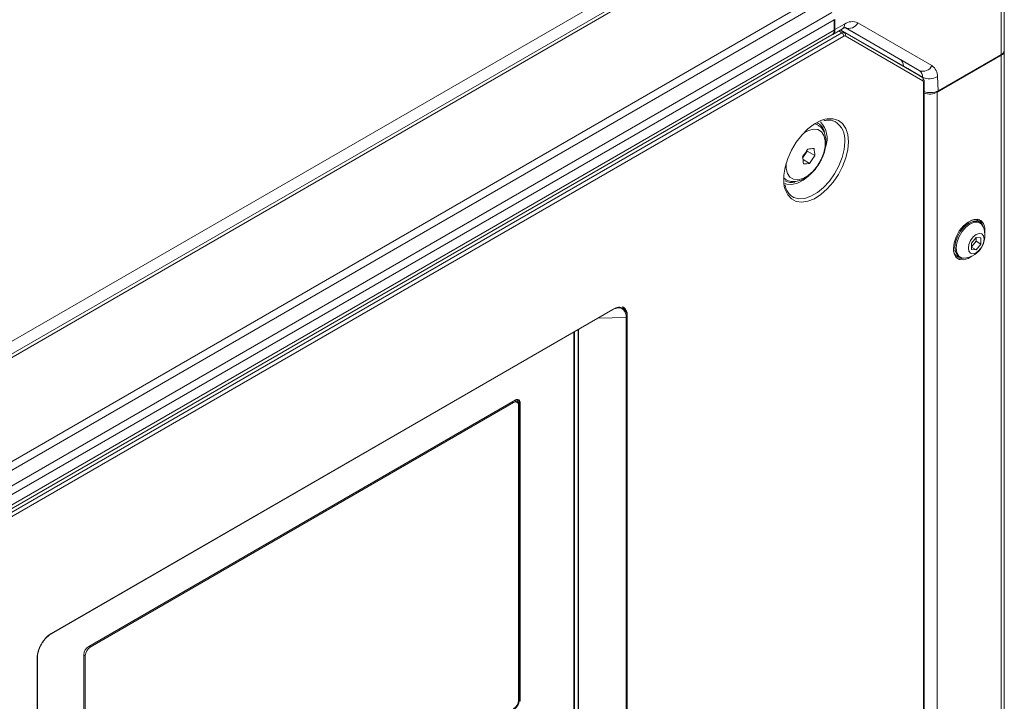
# Model space of a CAD drawing. Header units: millimetres. Extents: x 0 to 1118, y 0 to 864.
# Tile 153 of 156: x 982 to 1028, y 625 to 657. Entities that reach past the tile are written whole.
import ezdxf

# ---------------------------------------------------------------- set-up
doc = ezdxf.new("R2010")
doc.units = ezdxf.units.MM

msp = doc.modelspace()

# ---------------------------------------------------------------- linework, layer by layer
at = {"color": 9, "linetype": 'Continuous', "lineweight": 0}
for p, q in [((870.238, 577.831), (1014.36, 661.03)), ((1015.396, 660.863), (871.023, 577.518)), ((1019.669, 658.397), (875.296, 575.051)), ((1019.919, 658.133), (875.546, 574.788)), ((1028.269, 655.578), (1028.269, 657.884)), ((1020.242, 657.573), (875.869, 574.228)), ((1020.346, 657.224), (875.972, 573.879)), ((1020.388, 656.754), (1020.842, 657.016)), ((1024.383, 654.817), (1020.864, 656.849)), ((1021.467, 657.078), (1024.986, 655.046)), ((875.249, 572.62), (1020.719, 656.598)), ((1020.806, 656.446), (875.336, 572.468)), ((1020.346, 656.73), (875.972, 573.385)), ((1020.719, 656.598), (1020.569, 656.689)), ((1020.643, 656.732), (1020.844, 656.611)), ((1020.844, 656.611), (1024.531, 654.481)), ((1024.555, 654.323), (1020.868, 656.452)), ((1028.269, 655.537), (1028.269, 609.199)), ((1023.488, 655.334), (1024.383, 654.817)), ((1024.537, 654.506), (1023.636, 655.026)), ((1024.539, 654.476), (1024.537, 654.506)), ((1025.244, 654.527), (1025.275, 653.85)), ((1024.581, 606.416), (1024.581, 654.266)), ((1025.234, 653.785), (1025.234, 607.446)), ((1019.433, 652.296), (1019.578, 652.236)), ((1018.052, 649.653), (1017.953, 649.734)), ((983.232, 628.132), (1009.868, 643.508)), ((1010.488, 643.115), (1009.158, 643.081)), ((1010.488, 601.334), (1010.488, 643.115)), ((1010.535, 643.123), (1010.535, 601.342)), ((1008, 602.035), (1008, 642.413)), ((1008.207, 602.01), (1008.207, 642.532)), ((1008.231, 642.546), (1008.231, 602.044)), ((1005.15, 639.073), (1005.083, 639.112)), ((1005.215, 639.189), (1005.217, 639.162)), ((1005.373, 639.065), (1005.217, 639.162)), ((1005.217, 639.162), (1005.217, 639.149)), ((1005.416, 639.09), (1005.46, 639.064)), ((985.015, 627.528), (985.082, 627.489)), ((982.565, 585.195), (982.565, 626.976)), ((984.844, 627.075), (984.776, 627.114)), ((1005.416, 624.943), (1005.46, 624.918))]:
    msp.add_line(p, q, dxfattribs=at)
at = {"color": 7, "linetype": 'Continuous', "lineweight": 15}
for p, q in [((1015.146, 660.888), (870.773, 577.543)), ((1028.416, 658.089), (1028.416, 655.782)), ((1020.346, 656.73), (1020.346, 657.224)), ((1020.388, 656.754), (1020.381, 657.244)), ((1020.878, 656.841), (1023.488, 655.334)), ((875.869, 573.156), (1020.242, 656.501)), ((1020.289, 656.528), (1020.739, 656.788)), ((1020.655, 656.74), (1023.835, 654.904)), ((1028.269, 655.537), (1025.234, 653.785)), ((1028.269, 655.578), (1025.275, 653.85)), ((1028.416, 655.782), (1028.416, 655.741)), ((1028.416, 655.741), (1028.416, 609.403)), ((1023.636, 655.026), (1023.637, 655.018)), ((1024.531, 654.481), (1023.835, 654.904)), ((1024.618, 606.467), (1024.618, 654.317)), ((1019.566, 652.243), (1019.452, 652.308)), ((1018.857, 650.696), (1019.064, 650.994)), ((1019.064, 650.994), (1019.06, 651.025)), ((1019.434, 650.78), (1019.064, 650.994)), ((1019.182, 650.414), (1018.872, 650.593)), ((1017.953, 649.71), (1018.066, 649.645)), ((1018.304, 648.882), (1018.365, 648.84)), ((1027.18, 647.691), (1027.137, 647.715)), ((1027.266, 647.587), (1027.199, 647.626)), ((1027.084, 646.905), (1026.863, 646.63)), ((1026.863, 646.459), (1027.075, 646.723)), ((1026.863, 646.63), (1026.863, 646.335)), ((1027.075, 646.723), (1027.075, 646.894)), ((1027.075, 646.723), (1027.305, 646.59)), ((1027.305, 646.885), (1027.084, 646.905)), ((1027.084, 646.315), (1027.305, 646.59)), ((1027.305, 646.59), (1027.305, 646.885)), ((1026.863, 646.443), (1027.084, 646.315)), ((1026.863, 646.335), (1027.084, 646.315)), ((1026.154, 646.011), (1026.196, 645.987)), ((1026.262, 646.002), (1026.329, 645.963)), ((983.222, 628.109), (1009.857, 643.485)), ((1008.036, 602.057), (1008.036, 642.434)), ((1005.23, 639.197), (985.006, 627.523)), ((1005.319, 639.09), (1005.181, 639.17)), ((1005.203, 639.182), (1005.203, 639.157)), ((1005.416, 624.943), (1005.416, 639.09)), ((1005.15, 639.073), (985.082, 627.489)), ((1005.373, 639.065), (1005.373, 639.025)), ((1005.389, 624.969), (1005.389, 638.936)), ((1005.46, 624.918), (1005.46, 639.064)), ((982.58, 585.215), (982.58, 626.996)), ((984.776, 627.124), (984.776, 612.977)), ((984.844, 627.075), (984.844, 613.108))]:
    msp.add_line(p, q, dxfattribs=at)
at = {"color": 7, "linetype": 'Continuous', "lineweight": 15, "flags": 128}
for points in [[(1017.985, 649.321), (1017.96, 649.494), (1017.96, 649.853), (1018.023, 650.24), (1018.145, 650.641), (1018.323, 651.038), (1018.548, 651.416), (1018.812, 651.758), (1019.103, 652.051), (1019.411, 652.283), (1019.721, 652.444), (1019.914, 652.506)], [(1019.154, 649.829), (1018.883, 649.617), (1018.607, 649.474), (1018.341, 649.411), (1018.1, 649.431), (1018.015, 649.461)], [(1027.493, 647.093), (1027.494, 647.101), (1027.494, 647.36), (1027.428, 647.569), (1027.302, 647.71), (1027.127, 647.77), (1026.919, 647.744), (1026.695, 647.635), (1026.477, 647.451), (1026.283, 647.21), (1026.131, 646.932), (1026.034, 646.643), (1026, 646.368), (1026, 646.368)], [(1026.262, 646.002), (1026.194, 646.055), (1026.1, 646.214), (1026.067, 646.431), (1026.1, 646.687), (1026.194, 646.954), (1026.341, 647.208), (1026.525, 647.424), (1026.73, 647.58), (1026.935, 647.66), (1027.12, 647.658), (1027.199, 647.626)], [(1026.56, 645.924), (1026.408, 645.931), (1026.261, 646.016), (1026.167, 646.175), (1026.135, 646.393), (1026.167, 646.648), (1026.261, 646.916), (1026.408, 647.17), (1026.593, 647.385), (1026.797, 647.541), (1027.002, 647.622), (1027.187, 647.62), (1027.334, 647.535), (1027.416, 647.407)], [(1026.981, 647.76), (1027.054, 647.749), (1027.137, 647.715)], [(1027.378, 647.481), (1027.322, 647.63), (1027.227, 647.748)], [(1027.457, 646.825), (1027.429, 646.644), (1027.348, 646.458), (1027.227, 646.294), (1027.084, 646.179), (1026.941, 646.129), (1026.82, 646.153), (1026.739, 646.246), (1026.711, 646.395), (1026.739, 646.576), (1026.82, 646.762), (1026.941, 646.926), (1027.084, 647.041), (1027.227, 647.091), (1027.348, 647.067), (1027.429, 646.974), (1027.457, 646.825)], [(1026, 646.368), (1026.034, 646.132), (1026.131, 645.955), (1026.283, 645.853), (1026.477, 645.836), (1026.695, 645.904), (1026.87, 646.014)], [(1026.154, 646.011), (1026.083, 646.066), (1026.036, 646.124)], [(1005.209, 639.186), (1005.222, 639.191), (1005.257, 639.199), (1005.29, 639.197), (1005.318, 639.187), (1005.342, 639.167), (1005.359, 639.14), (1005.37, 639.106), (1005.373, 639.065)], [(983.222, 628.109), (983.219, 628.107), (983.216, 628.107)], [(982.578, 627.003), (982.579, 626.999), (982.58, 626.996)]]:
    msp.add_lwpolyline(points, dxfattribs=at)
at = {"color": 9, "linetype": 'Continuous', "lineweight": 0, "flags": 128}
for points in [[(1019.914, 652.506), (1020.022, 652.527), (1020.301, 652.53), (1020.547, 652.453), (1020.75, 652.297), (1020.9, 652.07), (1020.994, 651.782), (1021.025, 651.443)], [(1018.074, 650.431), (1018.074, 650.174), (1018.135, 649.937), (1018.254, 649.761), (1018.425, 649.659), (1018.634, 649.637), (1018.869, 649.697), (1019.112, 649.835), (1019.348, 650.041), (1019.559, 650.301), (1019.733, 650.598), (1019.857, 650.912), (1019.922, 651.22), (1019.924, 651.502), (1019.864, 651.739), (1019.744, 651.915), (1019.574, 652.017), (1019.364, 652.039), (1019.13, 651.979), (1018.889, 651.843)], [(1021.025, 651.443), (1020.994, 651.067), (1020.9, 650.671), (1020.75, 650.27), (1020.547, 649.881), (1020.301, 649.519), (1020.022, 649.2), (1019.721, 648.936), (1019.411, 648.739), (1019.103, 648.616), (1018.812, 648.572), (1018.548, 648.61), (1018.323, 648.727), (1018.145, 648.919), (1018.023, 649.178), (1017.985, 649.321)], [(1018.365, 648.84), (1018.433, 648.804), (1018.678, 648.74), (1018.954, 648.757), (1019.25, 648.855), (1019.553, 649.03), (1019.849, 649.274), (1020.126, 649.576), (1020.371, 649.922), (1020.573, 650.299), (1020.725, 650.689), (1020.818, 651.076), (1020.85, 651.442)]]:
    msp.add_lwpolyline(points, dxfattribs=at)
at = {"color": 9, "linetype": 'Continuous', "lineweight": 0}
for centre, radius, start, end in [((1020.597, 656.989), 0.246, 305.0133, 6.2988), ((1021.208, 656.505), 0.629, 65.686, 125.6182), ((1021.049, 657.272), 0.461, 246.3569, 335.1837), ((1020.613, 656.437), 0.193, 2.6523, 56.7703), ((1020.773, 656.519), 0.116, 324.9585, 52.527), ((1024.568, 655.24), 0.461, 246.3569, 335.1837), ((1024.641, 654.551), 0.603, 357.6511, 55.1067), ((1024.176, 654.52), 0.362, 357.6511, 55.1067), ((1024.871, 655.161), 0.736, 242.9955, 300.4232), ((1024.461, 654.39), 0.116, 324.9585, 52.527), ((1024.558, 654.321), 0.06, 292.8067, 355.8957), ((1019.85, 651.551), 1.005, 353.779, 57.3032), ((1009.844, 643.505), 0.024, 304.1591, 7.153), ((1010.5, 643.19), 0.0763, 261.3708, 297.4309), ((1005.228, 639.184), 0.0245, 185.7227, 243.522), ((983.208, 628.129), 0.024, 304.1591, 7.153), ((982.554, 626.999), 0.0254, 294.6971, 353.9827)]:
    msp.add_arc(centre, radius, start, end, dxfattribs=at)
at = {"color": 7, "linetype": 'Continuous', "lineweight": 15}
for centre, radius, start, end in [((1020.101, 656.703), 0.246, 305.0133, 6.2988), ((1028.166, 655.807), 0.251, 294.3747, 354.3052), ((1028.166, 655.766), 0.251, 294.3747, 354.3052), ((1024.877, 654.484), 0.785, 250.7142, 297.0147), ((1019.258, 651.762), 0.643, 10.6386, 65.8209), ((1018.884, 651.593), 1.133, 340.2044, 43.9427), ((1015.113, 653.586), 4.705, 322.6234, 328.0386), ((1018.948, 654.63), 3.538, 272.5434, 277.2769), ((1015.443, 653.27), 4.705, 322.6234, 328.0386), ((1015.978, 650.564), 3.463, 3.5766, 9.2492), ((1015.434, 650.173), 3.463, 3.5766, 9.2492), ((1018.733, 653.924), 3.538, 272.5434, 277.2769), ((1018.323, 650.17), 0.659, 242.7121, 283.5624), ((1026.98, 647.35), 0.39, 32.0222, 116.7748), ((1026.417, 646.995), 1.081, 277.6071, 22.3983), ((1026.391, 646.33), 0.39, 183.232, 267.9816), ((1026.319, 646.357), 0.465, 251.3601, 289.8883), ((1005.243, 638.959), 0.147, 350.786, 129.2033), ((1005.32, 639.087), 0.142, 350.786, 129.2033), ((1005.241, 639.104), 0.175, 355.4096, 43.2158), ((985.276, 627.101), 0.5, 122.6055, 177.3945), ((985.362, 627.052), 0.519, 122.6055, 177.3945), ((1004.871, 624.992), 0.519, 302.6055, 357.3945), ((1004.916, 624.966), 0.5, 302.6055, 357.3945)]:
    msp.add_arc(centre, radius, start, end, dxfattribs=at)
for centre, major_axis, ratio, start_param, end_param in [((1020.035, 656.959), (-0.256, 0.429), 0.56722, 3.038925, 3.918643), ((1023.106, 654.688), (0.385, 0.644), 0.56722, 5.558494, 6.291533), ((1024.922, 654.054), (0.5, 0.001), 0.577287, 4.058459, 5.496416)]:
    msp.add_ellipse(centre, major_axis=major_axis, ratio=ratio, start_param=start_param, end_param=end_param, dxfattribs=at)
at = {"color": 9, "linetype": 'Continuous', "lineweight": 0}
for centre, major_axis, ratio, start_param, end_param in [((1020.717, 656.395), (0.127, 0.215), 0.574388, 0.006089, 0.791361), ((1020.806, 656.344), (0.062, 0.108), 0.577309, 6.283041, 7.068313), ((1024.493, 654.215), (0.063, 0.108), 0.577309, 5.497895, 6.283167)]:
    msp.add_ellipse(centre, major_axis=major_axis, ratio=ratio, start_param=start_param, end_param=end_param, dxfattribs=at)
at = {"color": 7, "linetype": 'Continuous', "lineweight": 15}
for points, knots in [([(1020.739, 656.788), (1020.76, 656.799), (1020.821, 656.831), (1020.881, 656.842), (1020.88, 656.841), (1020.879, 656.841)], [0, 0, 0, 0, 0.243943, 0.702419, 1, 1, 1, 1]), ([(1024.618, 654.317), (1024.617, 654.331), (1024.615, 654.369), (1024.593, 654.425), (1024.558, 654.464), (1024.535, 654.479), (1024.529, 654.482)], [0, 0, 0, 0, 0.217152, 0.576191, 0.906713, 1, 1, 1, 1]), ([(1019.741, 650.604), (1019.772, 650.667), (1019.854, 650.833), (1019.931, 651.116), (1019.969, 651.433), (1019.94, 651.72), (1019.85, 651.959), (1019.729, 652.134), (1019.621, 652.198), (1019.577, 652.224)], [0, 0, 0, 0, 0.101308, 0.268574, 0.437961, 0.610431, 0.761581, 0.904468, 1, 1, 1, 1]), ([(1019.852, 652.429), (1019.914, 652.443), (1020.062, 652.477), (1020.245, 652.461), (1020.349, 652.41), (1020.392, 652.389)], [0, 0, 0, 0, 0.29668, 0.705721, 1, 1, 1, 1]), ([(1018.05, 649.66), (1018.06, 649.652), (1018.131, 649.595), (1018.3, 649.552), (1018.536, 649.545), (1018.783, 649.611), (1019.033, 649.743), (1019.278, 649.939), (1019.5, 650.191), (1019.658, 650.419), (1019.723, 650.564), (1019.741, 650.604)], [0, 0, 0, 0, 0.0206048, 0.1442296, 0.2659736, 0.3923266, 0.5265365, 0.6659036, 0.8058996, 0.9454449, 1, 1, 1, 1]), ([(1018.313, 648.88), (1018.263, 648.925), (1018.159, 649.019), (1018.063, 649.201), (1018.036, 649.349), (1018.027, 649.399)], [0, 0, 0, 0, 0.380165, 0.789822, 1, 1, 1, 1]), ([(1010.488, 643.115), (1010.489, 643.139), (1010.488, 643.163), (1010.484, 643.208), (1010.481, 643.23), (1010.469, 643.293), (1010.457, 643.332), (1010.425, 643.402), (1010.405, 643.432), (1010.359, 643.485), (1010.332, 643.507), (1010.273, 643.541), (1010.241, 643.553), (1010.172, 643.567), (1010.135, 643.569), (1010.058, 643.563), (1010.018, 643.554), (1009.956, 643.533), (1009.935, 643.525), (1009.893, 643.506), (1009.872, 643.495), (1009.851, 643.483)], [0, 0, 0, 0, 0.0625, 0.0625, 0.125, 0.125, 0.25, 0.25, 0.375, 0.375, 0.5, 0.5, 0.625, 0.625, 0.75, 0.75, 0.875, 0.875, 0.9375, 0.9375, 1, 1, 1, 1]), ([(1010.542, 643.177), (1010.542, 643.212), (1010.542, 643.319), (1010.481, 643.466), (1010.398, 643.584), (1010.323, 643.61), (1010.304, 643.617)], [0, 0, 0, 0, 0.167313, 0.512533, 0.878291, 1, 1, 1, 1]), ([(982.565, 626.976), (982.565, 627.027), (982.57, 627.08), (982.587, 627.189), (982.6, 627.245), (982.634, 627.356), (982.655, 627.413), (982.704, 627.525), (982.732, 627.579), (982.793, 627.686), (982.827, 627.738), (982.9, 627.836), (982.938, 627.882), (983.018, 627.967), (983.06, 628.007), (983.145, 628.076), (983.188, 628.106), (983.232, 628.132)], [0, 0, 0, 0, 0.125, 0.125, 0.25, 0.25, 0.375, 0.375, 0.5, 0.5, 0.625, 0.625, 0.75, 0.75, 0.875, 0.875, 1, 1, 1, 1]), ([(983.216, 628.107), (983.195, 628.095), (983.174, 628.081), (983.133, 628.052), (983.113, 628.037), (983.052, 627.987), (983.012, 627.95), (982.935, 627.868), (982.899, 627.824), (982.83, 627.73), (982.798, 627.68), (982.739, 627.579), (982.713, 627.527), (982.665, 627.42), (982.645, 627.366), (982.613, 627.259), (982.6, 627.206), (982.587, 627.128), (982.584, 627.102), (982.58, 627.052), (982.578, 627.027), (982.578, 627.003)], [0, 0, 0, 0, 0.0625, 0.0625, 0.125, 0.125, 0.25, 0.25, 0.375, 0.375, 0.5, 0.5, 0.625, 0.625, 0.75, 0.75, 0.875, 0.875, 0.9375, 0.9375, 1, 1, 1, 1])]:
    msp.add_open_spline(points, degree=3, knots=knots, dxfattribs=at)
at = {"color": 9, "linetype": 'Continuous', "lineweight": 0}
msp.add_open_spline([(1009.868, 643.508), (1009.912, 643.533), (1009.955, 643.553), (1010.041, 643.582), (1010.083, 643.591), (1010.162, 643.598), (1010.201, 643.596), (1010.273, 643.581), (1010.307, 643.569), (1010.368, 643.533), (1010.396, 643.51), (1010.445, 643.455), (1010.466, 643.423), (1010.5, 643.35), (1010.513, 643.309), (1010.53, 643.221), (1010.535, 643.173), (1010.535, 643.123)], degree=3, knots=[0, 0, 0, 0, 0.125, 0.125, 0.25, 0.25, 0.375, 0.375, 0.5, 0.5, 0.625, 0.625, 0.75, 0.75, 0.875, 0.875, 1, 1, 1, 1], dxfattribs=at)

doc.saveas('drawing.dxf')
